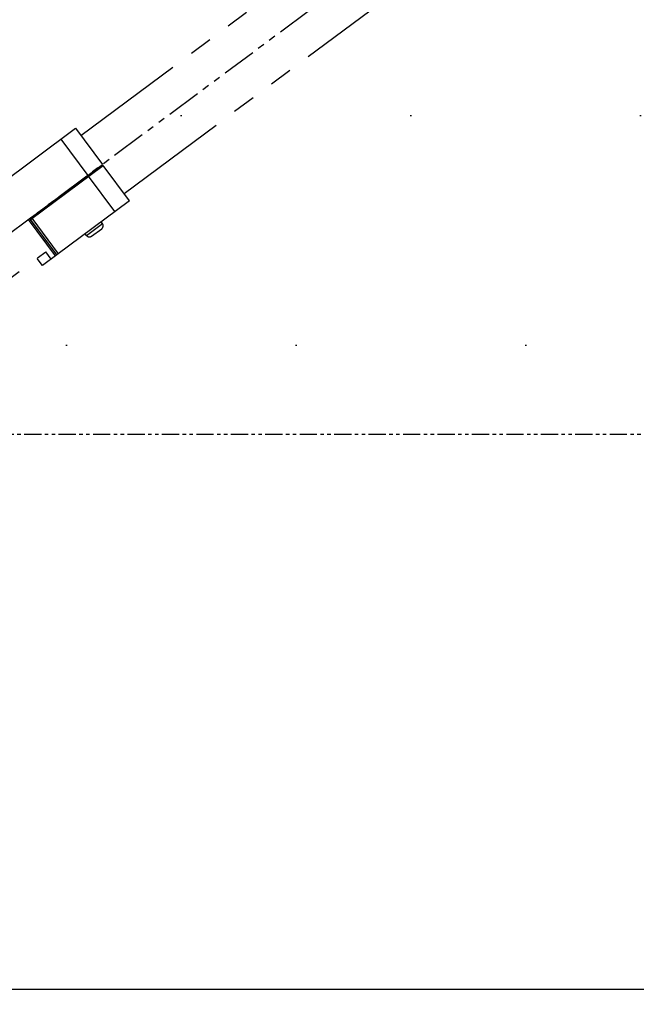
# Model space of a CAD drawing. Header units: millimetres. Extents: x 0 to 7560, y 0 to 5346.
# Tile 127 of 149: x 3965 to 4136, y 1862 to 2135. Entities that reach past the tile are written whole.
import ezdxf

# ---------------------------------------------------------------- set-up
doc = ezdxf.new("R2010")
doc.units = ezdxf.units.MM
doc.linetypes.add('PHANTOM', pattern=[63.5, 31.75, -6.35, 6.35, -6.35, 6.35, -6.35])
doc.linetypes.add('PHANTOM2', pattern=[31.75, 15.875, -3.175, 3.175, -3.175, 3.175, -3.175])
for name, color, linetype in [('CSH-ST-M4-20_PBL128', 7, 'Continuous'), ('CSH-ST-M4-20_PBL130', 7, 'Continuous'), ('M2301901_PBL124', 7, 'Continuous'), ('M2302501_PBL108', 7, 'Continuous'), ('M2310102_PBL127', 7, 'Continuous'), ('M2310202_PBL126', 7, 'Continuous'), ('MISUMI_FCBBS3-5-25_PBL129', 7, 'Continuous')]:
    doc.layers.add(name, color=color, linetype=linetype)
doc.styles.add('ROMANS', font='romans.shx', dxfattribs={"oblique": 10, "bigfont": 'whgtxt.shx'})
doc.dimstyles.new('zeus', dxfattribs={"dimtxt": 30, "dimasz": 25, "dimexe": 1, "dimexo": 1, "dimgap": 10, "dimtad": 1, "dimdsep": 46, "dimtxsty": 'ROMANS', "dimcen": 0, "dimclrd": 1, "dimclre": 1, "dimclrt": 2, "dimazin": 2, "dimtfac": 1, "dimtmove": 0, "dimatfit": 3, "dimfxl": 1, "dimarcsym": 0})

# ---------------------------------------------------------------- blocks, each defined once
blk = doc.blocks.new('*D2345')
at = {"color": 1, "lineweight": -2, "ltscale": 0.3, "transparency": 16777216}
for p, q in [((3842.69, 2019.01), (3842.69, 1865.57)), ((5142.69, 2019.01), (5142.69, 1865.57)), ((3867.69, 1866.57), (5117.69, 1866.57))]:
    blk.add_line(p, q, dxfattribs=at)
at = {"color": 1, "ltscale": 0.3, "transparency": 16777216}
for points in [[(3867.69, 1870.74), (3867.69, 1862.41), (3842.69, 1866.57)], [(5117.69, 1870.74), (5117.69, 1862.41), (5142.69, 1866.57)]]:
    blk.add_solid(points, dxfattribs=at)
at = {"layer": 'Defpoints', "color": 0, "ltscale": 0.3, "transparency": 16777216}
for p in [(3842.69, 2020.01), (5142.69, 2020.01), (5142.69, 1866.57)]:
    blk.add_point(p, dxfattribs=at)
at = {"color": 2, "ltscale": 0.3, "transparency": 16777216, "insert": (4492.69, 1891.57), "char_height": 30, "attachment_point": 5, "style": 'ROMANS'}
blk.add_mtext('%%C1300', dxfattribs=at)
blk = doc.blocks.new('A$C1b45509c')
at = {"color": 6, "linetype": 'PHANTOM', "ltscale": 0.3}
blk.add_line((0, 0), (1000, 0), dxfattribs=at)
at = {"layer": 'CSH-ST-M4-20_PBL128', "color": 6, "linetype": 'PHANTOM'}
for p, q in [((908, 0.3), (908, 0)), ((912, 0.3), (912, 0))]:
    blk.add_line(p, q, dxfattribs=at)
at = {"layer": 'CSH-ST-M4-20_PBL130', "color": 6, "linetype": 'PHANTOM'}
for p, q in [((893, 0.3), (893, 0)), ((897, 0.3), (897, 0))]:
    blk.add_line(p, q, dxfattribs=at)
at = {"layer": 'M2301901_PBL124', "color": 6, "linetype": 'PHANTOM'}
for p, q in [((890, 12.5), (890, 0.3)), ((890, 12.5), (915, 12.5)), ((895, 12.5), (895, 0.3)), ((914.5, 12.5), (914.5, 0.3)), ((915, 12.5), (915, 0.3)), ((915, 0.3), (890, 0.3))]:
    blk.add_line(p, q, dxfattribs=at)
at = {"layer": 'M2302501_PBL108', "color": 6, "linetype": 'PHANTOM'}
for p, q in [((915, 12.5), (915, 0)), ((915, 12.5), (920, 12.5)), ((915.5, 12.5), (915.5, 0)), ((917, 12.5), (917, 10)), ((920, 12.5), (920, 10)), ((970.59, 10), (917, 10)), ((890, -12.5), (890, 0)), ((915.5, 0), (890, 0)), ((895, -12.5), (895, 0)), ((920, -12.5), (890, -12.5))]:
    blk.add_line(p, q, dxfattribs=at)
at = {"layer": 'M2310102_PBL127', "color": 6, "linetype": 'PHANTOM'}
for p, q in [((890, 10), (110, 10)), ((913, 0), (913, 0.3)), ((890, -10), (110, -10))]:
    blk.add_line(p, q, dxfattribs=at)
at = {"layer": 'M2310202_PBL126', "color": 6, "linetype": 'PHANTOM'}
for p, q in [((913.7, 0.3), (913.7, 0)), ((914, 0.3), (914, 0))]:
    blk.add_line(p, q, dxfattribs=at)
at = {"layer": 'MISUMI_FCBBS3-5-25_PBL129', "color": 6, "linetype": 'PHANTOM'}
for p, q in [((904.25, 14.1), (900.75, 14.1)), ((899.75, 13.1), (899.75, 12.5)), ((905.25, 13.1), (899.75, 13.1)), ((905.25, 13.1), (905.25, 12.5))]:
    blk.add_line(p, q, dxfattribs=at)
for centre, start, end in [((900.75, 13.1), 90, 180), ((904.25, 13.1), 0, 90)]:
    blk.add_arc(centre, 1, start, end, dxfattribs=at)

msp = doc.modelspace()

# ---------------------------------------------------------------- hatches: boundary and pattern name
at = {"ltscale": 0.3}
h = msp.add_hatch(dxfattribs=at)
h.set_pattern_fill('DOTS', color=6, scale=40)
h.set_pattern_definition([(0, (-10500, 1155.67), (31.75, 63.5), [0, -63.5])])
h.paths.add_polyline_path([(5142.687, 2020.005), (5142.687, 2320.005), (3842.687, 2320.005), (3842.687, 2020.005)])

# ---------------------------------------------------------------- linework, layer by layer
at = {"color": 6, "linetype": 'PHANTOM2', "ltscale": 0.3}
msp.add_lwpolyline([(3842.687, 2320.005), (5142.687, 2320.005), (5142.687, 2020.005), (3842.687, 2020.005)], close=True, dxfattribs=at)

# ---------------------------------------------------------------- block references
at = {"ltscale": 0.3, "rotation": 216.6599999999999}
msp.add_blockref('A$C1b45509c', (4701.95, 2626.026), dxfattribs=at)

# ---------------------------------------------------------------- dimensions: what is measured, and where the dimension line sits
at = {"ltscale": 0.3}
dim = msp.add_linear_dim(base=(5142.687, 1866.573), p1=(3842.687, 2020.005), p2=(5142.687, 2020.005), text='%%C<>', dimstyle='zeus', dxfattribs=at)
dim.commit()
dim.dimension.update_dxf_attribs({"geometry": '*D2345', "text_midpoint": (4492.687, 1891.573)})

doc.saveas('drawing.dxf')
